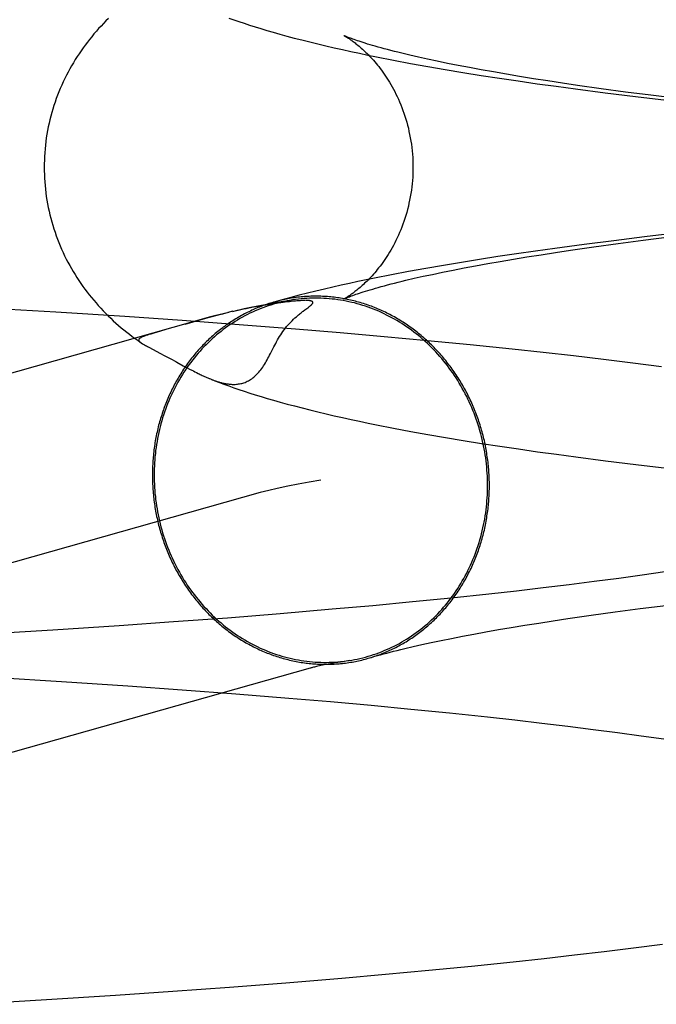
# Model space of a CAD drawing. Header units: inches. Extents: x 0 to 283, y 0 to 183.
# Tile 26 of 79: x 89.6232 to 89.6905, y 100.8762 to 100.9804. Entities that reach past the tile are written whole.
import ezdxf

# ---------------------------------------------------------------- set-up
doc = ezdxf.new("R2010")
doc.units = ezdxf.units.IN
doc.header["$LTSCALE"] = 15.583333
doc.header["$MEASUREMENT"] = 0
doc.linetypes.add('HIDDEN', pattern=[0.2, 0.1, -0.1])
doc.layers.add('DEFAULT_2', color=8, linetype='HIDDEN')

msp = doc.modelspace()

# ---------------------------------------------------------------- linework, layer by layer
at = {"layer": 'DEFAULT_2', "color": 8, "linetype": 'HIDDEN'}
for p, q in [((89.66274, 100.97608), (89.66454, 100.97574)), ((89.66454, 100.97574), (89.66637, 100.97541)), ((89.66635, 100.97618), (89.66538, 100.9764)), ((89.66737, 100.97597), (89.66635, 100.97618)), ((89.66637, 100.97541), (89.66822, 100.97509)), ((89.66845, 100.97574), (89.66737, 100.97597)), ((89.66959, 100.97552), (89.66845, 100.97574)), ((89.67078, 100.97529), (89.66959, 100.97552)), ((89.66822, 100.97509), (89.6701, 100.97478)), ((89.6701, 100.97478), (89.67202, 100.97447)), ((89.67203, 100.97506), (89.67078, 100.97529)), ((89.67202, 100.97447), (89.67396, 100.97417)), ((89.67333, 100.97483), (89.67203, 100.97506)), ((89.67469, 100.97459), (89.67333, 100.97483)), ((89.67609, 100.97436), (89.67469, 100.97459)), ((89.67396, 100.97417), (89.67593, 100.97388)), ((89.67593, 100.97388), (89.67793, 100.97359)), ((89.67755, 100.97412), (89.67609, 100.97436)), ((89.67906, 100.97388), (89.67755, 100.97412)), ((89.67793, 100.97359), (89.67996, 100.97331)), ((89.68061, 100.97365), (89.67906, 100.97388)), ((89.68222, 100.97341), (89.68061, 100.97365)), ((89.68471, 100.97306), (89.68222, 100.97341)), ((89.67996, 100.97331), (89.68201, 100.97303)), ((89.68201, 100.97303), (89.68515, 100.97262)), ((89.6873, 100.97271), (89.68471, 100.97306)), ((89.68515, 100.97262), (89.68835, 100.97223)), ((89.68998, 100.97236), (89.6873, 100.97271)), ((89.69276, 100.97202), (89.68998, 100.97236)), ((89.68835, 100.97223), (89.69162, 100.97184)), ((89.69259, 100.95777), (89.6893, 100.95739)), ((89.68607, 100.95699), (89.68291, 100.95659)), ((89.68394, 100.95633), (89.6865, 100.95668)), ((89.6893, 100.95739), (89.68607, 100.95699)), ((89.6865, 100.95668), (89.68916, 100.95703)), ((89.68916, 100.95703), (89.69191, 100.95738)), ((89.67777, 100.95589), (89.67577, 100.9556)), ((89.6798, 100.95617), (89.67777, 100.95589)), ((89.67836, 100.95551), (89.67989, 100.95574)), ((89.68291, 100.95659), (89.6798, 100.95617)), ((89.67989, 100.95574), (89.68147, 100.95598)), ((89.68147, 100.95598), (89.68394, 100.95633)), ((89.66993, 100.95469), (89.66805, 100.95438)), ((89.67185, 100.955), (89.66993, 100.95469)), ((89.6738, 100.9553), (89.67185, 100.955)), ((89.67272, 100.95457), (89.67405, 100.9548)), ((89.67577, 100.9556), (89.6738, 100.9553)), ((89.67405, 100.9548), (89.67544, 100.95504)), ((89.67544, 100.95504), (89.67687, 100.95527)), ((89.67687, 100.95527), (89.67836, 100.95551)), ((89.66434, 100.95372), (89.66253, 100.95338)), ((89.66618, 100.95405), (89.66434, 100.95372)), ((89.66805, 100.95438), (89.66618, 100.95405)), ((89.66689, 100.95343), (89.66794, 100.95365)), ((89.66794, 100.95365), (89.66905, 100.95388)), ((89.66905, 100.95388), (89.67022, 100.95411)), ((89.67022, 100.95411), (89.67144, 100.95434)), ((89.67144, 100.95434), (89.67272, 100.95457)), ((89.66253, 100.95338), (89.66074, 100.95303)), ((89.66407, 100.9528), (89.66495, 100.95301)), ((89.66495, 100.95301), (89.66589, 100.95322)), ((89.66589, 100.95322), (89.66689, 100.95343)), ((89.65082, 100.95042), (89.65055, 100.95039)), ((89.65108, 100.95046), (89.65082, 100.95042)), ((89.65131, 100.95049), (89.65108, 100.95046)), ((89.65154, 100.95052), (89.65131, 100.95049)), ((89.65174, 100.95054), (89.65154, 100.95052)), ((89.65192, 100.95056), (89.65174, 100.95054)), ((89.6521, 100.95058), (89.65192, 100.95056)), ((89.65225, 100.95059), (89.6521, 100.95058)), ((89.6524, 100.95061), (89.65225, 100.95059)), ((89.65253, 100.95062), (89.6524, 100.95061)), ((89.65265, 100.95063), (89.65253, 100.95062)), ((89.65277, 100.95064), (89.65265, 100.95063)), ((89.65287, 100.95064), (89.65277, 100.95064)), ((89.65297, 100.95065), (89.65287, 100.95064)), ((89.65305, 100.95065), (89.65297, 100.95065)), ((89.65313, 100.95066), (89.65305, 100.95065)), ((89.6532, 100.95066), (89.65313, 100.95066)), ((89.65327, 100.95066), (89.6532, 100.95066)), ((89.6534, 100.95066), (89.65338, 100.95066)), ((89.65345, 100.95066), (89.65343, 100.95066)), ((89.6535, 100.95066), (89.65348, 100.95066)), ((89.65354, 100.95066), (89.65352, 100.95066)), ((89.62704, 100.94943), (89.61973, 100.94986)), ((89.63435, 100.94896), (89.62704, 100.94943)), ((89.64534, 100.94939), (89.64472, 100.94927)), ((89.64576, 100.94952), (89.64522, 100.94939)), ((89.64634, 100.94965), (89.64567, 100.94947)), ((89.6463, 100.94961), (89.64599, 100.94954)), ((89.64796, 100.94995), (89.64744, 100.94985)), ((89.64843, 100.95004), (89.64796, 100.94995)), ((89.64886, 100.95012), (89.64843, 100.95004)), ((89.64925, 100.95018), (89.64886, 100.95012)), ((89.64962, 100.95024), (89.64925, 100.95018)), ((89.64995, 100.9503), (89.64962, 100.95024)), ((89.65026, 100.95034), (89.64995, 100.9503)), ((89.65055, 100.95039), (89.65026, 100.95034)), ((89.65321, 100.94955), (89.65337, 100.94966)), ((89.65337, 100.94966), (89.65357, 100.94981)), ((89.65357, 100.94981), (89.65369, 100.9499)), ((89.64341, 100.94892), (89.51425, 100.91249)), ((89.64041, 100.94855), (89.63435, 100.94896)), ((89.64643, 100.9481), (89.64041, 100.94855)), ((89.64237, 100.94861), (89.64068, 100.94814)), ((89.64327, 100.94886), (89.64237, 100.94861)), ((89.64501, 100.94931), (89.64466, 100.94922)), ((89.63774, 100.94731), (89.63728, 100.94718)), ((89.63856, 100.94755), (89.63774, 100.94731)), ((89.65239, 100.94764), (89.64643, 100.9481)), ((89.6571, 100.94725), (89.65239, 100.94764)), ((89.63573, 100.94642), (89.63608, 100.94617)), ((89.66176, 100.94684), (89.6571, 100.94725)), ((89.66635, 100.94641), (89.66176, 100.94684)), ((89.67086, 100.94597), (89.66635, 100.94641)), ((89.63604, 100.9462), (89.63608, 100.94617)), ((89.63693, 100.94569), (89.63804, 100.94511)), ((89.6753, 100.94552), (89.67086, 100.94597)), ((89.67857, 100.94516), (89.6753, 100.94552)), ((89.63804, 100.94511), (89.63858, 100.94482)), ((89.63858, 100.94482), (89.63919, 100.94449)), ((89.68179, 100.9448), (89.67857, 100.94516)), ((89.68495, 100.94442), (89.68179, 100.9448)), ((89.68806, 100.94404), (89.68495, 100.94442)), ((89.64051, 100.94377), (89.64092, 100.94355)), ((89.64092, 100.94355), (89.64117, 100.94342)), ((89.64117, 100.94342), (89.64141, 100.9433)), ((89.64141, 100.9433), (89.64158, 100.94321)), ((89.64158, 100.94321), (89.64175, 100.94312)), ((89.69111, 100.94364), (89.68806, 100.94404)), ((89.64175, 100.94312), (89.64191, 100.94304)), ((89.64191, 100.94304), (89.64208, 100.94295)), ((89.64208, 100.94295), (89.64219, 100.9429)), ((89.64219, 100.9429), (89.6423, 100.94285)), ((89.6423, 100.94285), (89.64241, 100.94279)), ((89.64241, 100.94279), (89.64252, 100.94274)), ((89.64252, 100.94274), (89.64263, 100.94269)), ((89.64263, 100.94269), (89.64275, 100.94263)), ((89.64275, 100.94263), (89.64287, 100.94258)), ((89.64287, 100.94258), (89.64299, 100.94253)), ((89.64299, 100.94253), (89.64311, 100.94248)), ((89.66276, 100.93717), (89.66457, 100.93683)), ((89.66457, 100.93683), (89.66639, 100.9365)), ((89.66639, 100.9365), (89.66825, 100.93618)), ((89.66825, 100.93618), (89.67013, 100.93587)), ((89.67013, 100.93587), (89.67205, 100.93556)), ((89.67205, 100.93556), (89.674, 100.93526)), ((89.674, 100.93526), (89.67597, 100.93497)), ((89.67597, 100.93497), (89.67797, 100.93468)), ((89.67797, 100.93468), (89.68, 100.9344)), ((89.68, 100.9344), (89.68205, 100.93412)), ((89.68205, 100.93412), (89.68519, 100.93371)), ((89.68519, 100.93371), (89.6884, 100.93332)), ((89.6884, 100.93332), (89.69166, 100.93293)), ((89.64865, 100.93035), (89.51956, 100.89394)), ((89.68657, 100.92127), (89.68399, 100.92094)), ((89.68906, 100.92162), (89.68657, 100.92127)), ((89.69146, 100.92196), (89.68906, 100.92162)), ((89.67858, 100.92027), (89.67575, 100.91994)), ((89.68133, 100.9206), (89.67858, 100.92027)), ((89.68399, 100.92094), (89.68133, 100.9206)), ((89.66886, 100.9192), (89.66477, 100.91879)), ((89.67284, 100.91962), (89.66886, 100.9192)), ((89.67575, 100.91994), (89.67284, 100.91962)), ((89.66057, 100.91839), (89.65627, 100.91801)), ((89.66477, 100.91879), (89.66057, 100.91839)), ((89.68883, 100.91809), (89.69157, 100.91843)), ((89.65078, 100.91754), (89.64518, 100.91709)), ((89.65627, 100.91801), (89.65078, 100.91754)), ((89.6812, 100.91704), (89.68365, 100.91739)), ((89.68365, 100.91739), (89.68619, 100.91774)), ((89.68619, 100.91774), (89.68883, 100.91809)), ((89.63372, 100.91626), (89.62673, 100.9158)), ((89.63949, 100.91667), (89.63372, 100.91626)), ((89.64518, 100.91709), (89.63949, 100.91667)), ((89.67384, 100.91586), (89.67521, 100.91609)), ((89.67521, 100.91609), (89.67664, 100.91633)), ((89.67664, 100.91633), (89.67811, 100.91656)), ((89.67811, 100.91656), (89.67963, 100.9168)), ((89.67963, 100.9168), (89.6812, 100.91704)), ((89.62673, 100.9158), (89.6197, 100.91538)), ((89.66889, 100.91494), (89.67004, 100.91517)), ((89.67004, 100.91517), (89.67126, 100.9154)), ((89.67126, 100.9154), (89.67252, 100.91563)), ((89.67252, 100.91563), (89.67384, 100.91586)), ((89.66396, 100.91387), (89.66483, 100.91407)), ((89.66483, 100.91407), (89.66576, 100.91428)), ((89.66576, 100.91428), (89.66674, 100.9145)), ((89.66674, 100.9145), (89.66779, 100.91472)), ((89.66779, 100.91472), (89.66889, 100.91494)), ((89.65658, 100.91235), (89.65608, 100.91226)), ((89.65713, 100.91244), (89.65658, 100.91235)), ((89.62062, 100.91081), (89.62765, 100.91038)), ((89.62765, 100.91038), (89.63464, 100.90992)), ((89.63464, 100.90992), (89.6404, 100.90951)), ((89.6404, 100.90951), (89.64609, 100.90908)), ((89.64609, 100.90908), (89.65168, 100.90863)), ((89.65168, 100.90863), (89.65607, 100.90826)), ((89.65607, 100.90826), (89.66038, 100.90787)), ((89.66038, 100.90787), (89.66459, 100.90747)), ((89.66459, 100.90747), (89.66869, 100.90706)), ((89.66869, 100.90706), (89.67268, 100.90664)), ((89.67268, 100.90664), (89.67559, 100.90632)), ((89.67559, 100.90632), (89.67843, 100.90599)), ((89.67843, 100.90599), (89.68119, 100.90566)), ((89.68119, 100.90566), (89.68386, 100.90532)), ((89.68386, 100.90532), (89.68645, 100.90499)), ((89.68645, 100.90499), (89.68894, 100.90465)), ((89.68894, 100.90465), (89.69135, 100.9043)), ((89.68189, 100.88146), (89.68505, 100.88183)), ((89.68505, 100.88183), (89.68815, 100.88222)), ((89.68815, 100.88222), (89.69119, 100.88261)), ((89.67099, 100.88028), (89.67542, 100.88074)), ((89.67542, 100.88074), (89.67868, 100.8811)), ((89.67868, 100.8811), (89.68189, 100.88146)), ((89.66191, 100.87942), (89.66649, 100.87984)), ((89.66649, 100.87984), (89.67099, 100.88028)), ((89.65138, 100.87853), (89.65727, 100.87901)), ((89.65727, 100.87901), (89.66191, 100.87942)), ((89.63335, 100.87722), (89.63941, 100.87763)), ((89.63941, 100.87763), (89.64542, 100.87806)), ((89.64542, 100.87806), (89.65138, 100.87853)), ((89.61877, 100.87633), (89.62606, 100.87676)), ((89.62606, 100.87676), (89.63335, 100.87722))]:
    msp.add_line(p, q, dxfattribs=at)
for points in [[(89.63261, 100.98049), (89.63234, 100.98022), (89.63208, 100.97995), (89.63182, 100.97968), (89.63156, 100.97941), (89.63132, 100.97913), (89.63107, 100.97885), (89.63083, 100.97856), (89.6306, 100.97827), (89.63037, 100.97798), (89.63014, 100.97768), (89.62992, 100.97738), (89.62971, 100.97707), (89.6295, 100.97676), (89.62929, 100.97645), (89.62909, 100.97613), (89.62889, 100.97581), (89.6287, 100.97548), (89.62851, 100.97515), (89.62833, 100.97482), (89.62815, 100.97448), (89.62798, 100.97414), (89.62782, 100.97379), (89.62766, 100.97344), (89.62751, 100.97309), (89.62736, 100.97273), (89.62722, 100.97237), (89.62708, 100.97201), (89.62695, 100.97164), (89.62683, 100.97128), (89.62672, 100.9709), (89.62661, 100.97053), (89.6265, 100.97015), (89.62641, 100.96978), (89.62632, 100.9694), (89.62624, 100.96901), (89.62616, 100.96863), (89.6261, 100.96824), (89.62603, 100.96786), (89.62598, 100.96747), (89.62593, 100.96708), (89.62589, 100.96669), (89.62586, 100.96629), (89.62584, 100.9659), (89.62582, 100.96551), (89.62581, 100.96512), (89.62581, 100.96475)], [(89.64532, 100.98053), (89.64585, 100.98035), (89.64639, 100.98016), (89.64694, 100.97998), (89.64752, 100.97979), (89.64811, 100.9796), (89.64873, 100.97941), (89.64937, 100.97922), (89.65004, 100.97903), (89.65074, 100.97883), (89.65148, 100.97862), (89.65226, 100.97842), (89.65306, 100.97821), (89.65389, 100.978), (89.65473, 100.9778), (89.65559, 100.97759), (89.65646, 100.97739), (89.65735, 100.97719), (89.65824, 100.977), (89.65914, 100.9768), (89.66004, 100.97662), (89.66094, 100.97643), (89.66274, 100.97608)], [(89.6575, 100.97868), (89.65749, 100.97868), (89.65749, 100.97868), (89.65751, 100.97867), (89.65753, 100.97866), (89.65756, 100.97865), (89.65759, 100.97863), (89.65763, 100.97861), (89.65767, 100.97858), (89.65772, 100.97855), (89.65778, 100.97852), (89.65784, 100.97848), (89.6579, 100.97844), (89.65797, 100.9784), (89.65805, 100.97835), (89.65813, 100.9783), (89.65821, 100.97824), (89.6583, 100.97818), (89.65839, 100.97812), (89.65848, 100.97805), (89.65858, 100.97798), (89.65868, 100.9779), (89.65878, 100.97782), (89.65889, 100.97774), (89.65899, 100.97765), (89.65911, 100.97755), (89.65922, 100.97746), (89.65934, 100.97735), (89.65946, 100.97725), (89.65958, 100.97714), (89.6597, 100.97702), (89.65983, 100.9769), (89.65996, 100.97677), (89.66009, 100.97664), (89.66022, 100.9765), (89.66036, 100.97636), (89.66049, 100.97621), (89.66063, 100.97606), (89.66077, 100.9759), (89.66091, 100.97574), (89.66105, 100.97556), (89.66119, 100.97539), (89.66133, 100.9752), (89.66147, 100.97501), (89.66162, 100.97482), (89.66176, 100.97461), (89.6619, 100.9744), (89.66205, 100.97419), (89.66219, 100.97396), (89.66233, 100.97374), (89.66247, 100.9735), (89.66261, 100.97326), (89.66274, 100.97301), (89.66288, 100.97275), (89.66301, 100.97249), (89.66314, 100.97222), (89.66327, 100.97194), (89.66339, 100.97166), (89.66351, 100.97137), (89.66363, 100.97107), (89.66374, 100.97077), (89.66385, 100.97047), (89.66396, 100.97016), (89.66405, 100.96984), (89.66415, 100.96952), (89.66424, 100.9692), (89.66432, 100.96887), (89.66439, 100.96854), (89.66446, 100.9682), (89.66453, 100.96786), (89.66459, 100.96752), (89.66464, 100.96718), (89.66468, 100.96683), (89.66472, 100.96648), (89.66475, 100.96613), (89.66478, 100.96578), (89.66479, 100.96543), (89.6648, 100.96508), (89.66481, 100.96475)], [(89.66538, 100.9764), (89.66447, 100.97661), (89.66404, 100.97671), (89.66363, 100.97681), (89.66322, 100.97691), (89.66284, 100.977), (89.66247, 100.9771), (89.66211, 100.97719), (89.66177, 100.97728), (89.66144, 100.97737), (89.66112, 100.97746), (89.66082, 100.97755), (89.66054, 100.97763), (89.66027, 100.97771), (89.66001, 100.97778), (89.65977, 100.97786), (89.65954, 100.97793), (89.65933, 100.978), (89.65913, 100.97807), (89.65894, 100.97813), (89.65876, 100.97819), (89.6586, 100.97825), (89.65845, 100.9783), (89.65831, 100.97835), (89.65819, 100.9784), (89.65807, 100.97844), (89.65797, 100.97848), (89.65788, 100.97852), (89.6578, 100.97855), (89.65773, 100.97858), (89.65766, 100.9786), (89.65761, 100.97863), (89.65757, 100.97865), (89.65754, 100.97866), (89.65751, 100.97867), (89.65751, 100.97867)], [(89.62581, 100.96475), (89.62581, 100.96439), (89.62582, 100.964), (89.62584, 100.96361), (89.62586, 100.96321), (89.62589, 100.96282), (89.62593, 100.96243), (89.62598, 100.96204), (89.62603, 100.96166), (89.62609, 100.96127), (89.62616, 100.96089), (89.62624, 100.9605), (89.62632, 100.96012), (89.6264, 100.95974), (89.6265, 100.95936), (89.6266, 100.95899), (89.62671, 100.95862), (89.62683, 100.95825), (89.62695, 100.95788), (89.62708, 100.95751), (89.62721, 100.95715), (89.62735, 100.95679), (89.6275, 100.95644), (89.62765, 100.95608), (89.62781, 100.95574), (89.62797, 100.95539), (89.62814, 100.95505), (89.62832, 100.95471), (89.6285, 100.95438), (89.62868, 100.95405), (89.62887, 100.95372), (89.62907, 100.9534), (89.62927, 100.95308), (89.62947, 100.95277), (89.62968, 100.95246), (89.6299, 100.95216), (89.63012, 100.95186), (89.63034, 100.95156), (89.63057, 100.95126), (89.63081, 100.95098), (89.63104, 100.95069), (89.63129, 100.95041), (89.63153, 100.95013), (89.63178, 100.94986), (89.63204, 100.94958), (89.6323, 100.94932), (89.63257, 100.94905), (89.63284, 100.94879), (89.63311, 100.94853), (89.63339, 100.94828), (89.63367, 100.94803), (89.63396, 100.94779), (89.63424, 100.94755), (89.63453, 100.94732), (89.63482, 100.94709), (89.63512, 100.94687), (89.63542, 100.94664), (89.63573, 100.94642)], [(89.66481, 100.96475), (89.6648, 100.96442), (89.66479, 100.96407), (89.66478, 100.96372), (89.66475, 100.96336), (89.66472, 100.96301), (89.66468, 100.96267), (89.66464, 100.96232), (89.66459, 100.96197), (89.66453, 100.96163), (89.66446, 100.96129), (89.66439, 100.96096), (89.66432, 100.96063), (89.66423, 100.9603), (89.66415, 100.95997), (89.66405, 100.95965), (89.66395, 100.95934), (89.66385, 100.95903), (89.66374, 100.95872), (89.66363, 100.95842), (89.66351, 100.95813), (89.66339, 100.95784), (89.66327, 100.95756), (89.66314, 100.95728), (89.66301, 100.95701), (89.66288, 100.95675), (89.66274, 100.95649), (89.6626, 100.95624), (89.66247, 100.956), (89.66233, 100.95576), (89.66218, 100.95553), (89.66204, 100.95531), (89.6619, 100.95509), (89.66176, 100.95488), (89.66161, 100.95468), (89.66147, 100.95448), (89.66133, 100.95429), (89.66118, 100.95411), (89.66104, 100.95393), (89.6609, 100.95376), (89.66076, 100.9536), (89.66062, 100.95344), (89.66049, 100.95328), (89.66035, 100.95314), (89.66022, 100.95299), (89.66009, 100.95286), (89.65996, 100.95272), (89.65983, 100.9526), (89.6597, 100.95248), (89.65958, 100.95236), (89.65945, 100.95225), (89.65933, 100.95214), (89.65922, 100.95204), (89.6591, 100.95194), (89.65899, 100.95185), (89.65888, 100.95176), (89.65878, 100.95168), (89.65867, 100.9516), (89.65857, 100.95152), (89.65848, 100.95145), (89.65838, 100.95138), (89.65829, 100.95132), (89.65821, 100.95126), (89.65812, 100.9512), (89.65805, 100.95115), (89.65797, 100.9511), (89.6579, 100.95106), (89.65784, 100.95102), (89.65778, 100.95098), (89.65772, 100.95095), (89.65767, 100.95092), (89.65763, 100.95089), (89.65759, 100.95087), (89.65755, 100.95085), (89.65753, 100.95084), (89.65751, 100.95083), (89.65749, 100.95082), (89.65749, 100.95082)], [(89.66074, 100.95303), (89.65985, 100.95285), (89.65897, 100.95266), (89.65809, 100.95247), (89.6572, 100.95228), (89.65632, 100.95208), (89.65544, 100.95187), (89.65455, 100.95166), (89.65367, 100.95144), (89.65278, 100.95122), (89.65188, 100.95098), (89.65098, 100.95074), (89.6501, 100.95049)], [(89.65749, 100.95082), (89.6575, 100.95082), (89.65751, 100.95083), (89.65754, 100.95084), (89.65757, 100.95086), (89.65761, 100.95087), (89.65767, 100.9509), (89.65773, 100.95092), (89.6578, 100.95095), (89.65788, 100.95099), (89.65797, 100.95102), (89.65808, 100.95106), (89.65819, 100.95111), (89.65832, 100.95115), (89.65846, 100.9512), (89.65861, 100.95126), (89.65877, 100.95132), (89.65895, 100.95138), (89.65914, 100.95144), (89.65934, 100.9515), (89.65956, 100.95157), (89.65979, 100.95165), (89.66003, 100.95172), (89.66029, 100.9518), (89.66056, 100.95188), (89.66084, 100.95196), (89.66114, 100.95205), (89.66146, 100.95213), (89.66179, 100.95222), (89.66213, 100.95231), (89.66249, 100.95241), (89.66286, 100.9525), (89.66325, 100.9526), (89.66365, 100.9527), (89.66407, 100.9528)], [(89.6501, 100.95049), (89.65006, 100.95048), (89.64989, 100.95043), (89.64973, 100.95038), (89.64956, 100.95033), (89.64939, 100.95027), (89.64923, 100.95022), (89.64906, 100.95016), (89.6489, 100.9501), (89.64874, 100.95004), (89.64857, 100.94997), (89.64841, 100.94991), (89.64825, 100.94984), (89.64809, 100.94977), (89.64793, 100.9497), (89.64777, 100.94963), (89.64761, 100.94955), (89.64745, 100.94948), (89.64729, 100.9494), (89.64713, 100.94932), (89.64698, 100.94924), (89.64682, 100.94916), (89.64667, 100.94907), (89.64651, 100.94899), (89.64636, 100.9489), (89.64621, 100.94881), (89.64606, 100.94872), (89.64591, 100.94863), (89.64576, 100.94853), (89.64561, 100.94844), (89.64546, 100.94834), (89.64531, 100.94824), (89.64517, 100.94814), (89.64502, 100.94804), (89.64488, 100.94793), (89.64473, 100.94783), (89.64459, 100.94772), (89.64445, 100.94761), (89.64431, 100.9475), (89.64417, 100.94739), (89.64403, 100.94727), (89.6439, 100.94716), (89.64376, 100.94704), (89.64363, 100.94693), (89.64349, 100.94681), (89.64336, 100.94669), (89.64323, 100.94656), (89.6431, 100.94644), (89.64297, 100.94632), (89.64284, 100.94619), (89.64272, 100.94606), (89.64259, 100.94593), (89.64247, 100.9458), (89.64234, 100.94567), (89.64222, 100.94554), (89.6421, 100.9454), (89.64198, 100.94527), (89.64186, 100.94513), (89.64175, 100.94499), (89.64163, 100.94485), (89.64152, 100.94471), (89.6414, 100.94457), (89.64129, 100.94442), (89.64118, 100.94428), (89.64107, 100.94413), (89.64096, 100.94399), (89.64086, 100.94384), (89.64075, 100.94369), (89.64065, 100.94354), (89.64055, 100.94339), (89.64045, 100.94323), (89.64035, 100.94308), (89.64025, 100.94292), (89.64015, 100.94277), (89.64006, 100.94261), (89.63996, 100.94245), (89.63987, 100.94229), (89.63978, 100.94213), (89.63969, 100.94197), (89.6396, 100.94181), (89.63952, 100.94164), (89.63943, 100.94148), (89.63935, 100.94131), (89.63927, 100.94115), (89.63919, 100.94098), (89.63911, 100.94081), (89.63903, 100.94064), (89.63896, 100.94047), (89.63888, 100.9403), (89.63881, 100.94013), (89.63874, 100.93996), (89.63867, 100.93979), (89.6386, 100.93961), (89.63854, 100.93944), (89.63847, 100.93926), (89.63841, 100.93909), (89.63835, 100.93891), (89.63829, 100.93873), (89.63823, 100.93855), (89.63817, 100.93837), (89.63812, 100.93819), (89.63806, 100.93801), (89.63801, 100.93783), (89.63796, 100.93765), (89.63791, 100.93747), (89.63787, 100.93729), (89.63782, 100.9371), (89.63778, 100.93692), (89.63774, 100.93674), (89.6377, 100.93655), (89.63766, 100.93637), (89.63762, 100.93618), (89.63759, 100.93599), (89.63755, 100.93581), (89.63752, 100.93562), (89.63749, 100.93543), (89.63747, 100.93525), (89.63744, 100.93506), (89.63741, 100.93487), (89.63739, 100.93468), (89.63737, 100.93449), (89.63735, 100.9343), (89.63733, 100.93411), (89.63732, 100.93392), (89.6373, 100.93373), (89.63729, 100.93354), (89.63728, 100.93335), (89.63727, 100.93316), (89.63726, 100.93297), (89.63725, 100.93278), (89.63725, 100.93259), (89.63725, 100.9324), (89.63725, 100.93221)], [(89.65206, 100.95072), (89.65181, 100.95067), (89.65152, 100.95062), (89.65123, 100.95056), (89.65094, 100.9505), (89.65065, 100.95043), (89.65036, 100.95035), (89.65007, 100.95027), (89.64979, 100.95018), (89.64951, 100.95009), (89.64922, 100.95), (89.64894, 100.9499), (89.64866, 100.94979), (89.64839, 100.94968), (89.64811, 100.94956), (89.64784, 100.94944), (89.64757, 100.94931), (89.6473, 100.94918), (89.64704, 100.94904), (89.64677, 100.9489), (89.64651, 100.94875), (89.64625, 100.9486), (89.64599, 100.94844), (89.64574, 100.94828), (89.64549, 100.94811), (89.64524, 100.94794), (89.64499, 100.94777), (89.64475, 100.94759), (89.64451, 100.9474), (89.64427, 100.94721), (89.64404, 100.94702), (89.64381, 100.94682), (89.64358, 100.94662), (89.64336, 100.94641), (89.64314, 100.9462), (89.64292, 100.94598), (89.6427, 100.94576), (89.64249, 100.94554), (89.64229, 100.94531), (89.64208, 100.94508), (89.64188, 100.94485), (89.64169, 100.94461), (89.6415, 100.94437), (89.64131, 100.94412), (89.64112, 100.94387), (89.64094, 100.94362), (89.64077, 100.94336), (89.64059, 100.9431), (89.64043, 100.94284), (89.64026, 100.94257), (89.6401, 100.9423), (89.63995, 100.94203), (89.6398, 100.94175), (89.63965, 100.94148), (89.63951, 100.94119), (89.63937, 100.94091), (89.63924, 100.94062), (89.63911, 100.94034), (89.63898, 100.94004), (89.63886, 100.93975), (89.63875, 100.93945), (89.63864, 100.93915), (89.63853, 100.93885), (89.63843, 100.93855), (89.63833, 100.93825), (89.63824, 100.93794), (89.63815, 100.93763), (89.63807, 100.93732), (89.638, 100.93701), (89.63792, 100.9367), (89.63786, 100.93638), (89.63779, 100.93607), (89.63774, 100.93575), (89.63768, 100.93543), (89.63764, 100.93511), (89.63759, 100.93479), (89.63756, 100.93447), (89.63752, 100.93415), (89.6375, 100.93383), (89.63747, 100.9335), (89.63746, 100.93318), (89.63744, 100.93285), (89.63744, 100.93253), (89.63743, 100.9322)], [(89.65136, 100.9506), (89.65064, 100.95048), (89.6499, 100.95035), (89.64916, 100.95022), (89.64839, 100.95007), (89.64765, 100.94993), (89.64697, 100.94979), (89.6463, 100.94961)], [(89.67289, 100.9311), (89.67289, 100.93129), (89.67289, 100.93148), (89.67288, 100.93168), (89.67288, 100.93187), (89.67287, 100.93206), (89.67286, 100.93225), (89.67285, 100.93244), (89.67284, 100.93263), (89.67282, 100.93282), (89.67281, 100.93301), (89.67279, 100.9332), (89.67277, 100.93339), (89.67275, 100.93358), (89.67272, 100.93377), (89.6727, 100.93396), (89.67267, 100.93415), (89.67264, 100.93434), (89.67261, 100.93453), (89.67258, 100.93472), (89.67255, 100.93491), (89.67251, 100.9351), (89.67248, 100.93528), (89.67244, 100.93547), (89.6724, 100.93566), (89.67236, 100.93585), (89.67231, 100.93603), (89.67227, 100.93622), (89.67222, 100.9364), (89.67217, 100.93659), (89.67212, 100.93677), (89.67207, 100.93696), (89.67202, 100.93714), (89.67196, 100.93732), (89.67191, 100.93751), (89.67185, 100.93769), (89.67179, 100.93787), (89.67173, 100.93805), (89.67167, 100.93823), (89.6716, 100.93841), (89.67153, 100.93859), (89.67147, 100.93877), (89.6714, 100.93894), (89.67133, 100.93912), (89.67125, 100.9393), (89.67118, 100.93947), (89.6711, 100.93965), (89.67103, 100.93982), (89.67095, 100.93999), (89.67087, 100.94017), (89.67079, 100.94034), (89.6707, 100.94051), (89.67062, 100.94068), (89.67053, 100.94085), (89.67044, 100.94101), (89.67036, 100.94118), (89.67026, 100.94135), (89.67017, 100.94151), (89.67008, 100.94168), (89.66998, 100.94184), (89.66989, 100.942), (89.66979, 100.94216), (89.66969, 100.94232), (89.66959, 100.94248), (89.66949, 100.94264), (89.66938, 100.9428), (89.66928, 100.94295), (89.66917, 100.94311), (89.66906, 100.94326), (89.66896, 100.94342), (89.66885, 100.94357), (89.66873, 100.94372), (89.66862, 100.94387), (89.66851, 100.94402), (89.66839, 100.94416), (89.66827, 100.94431), (89.66816, 100.94445), (89.66804, 100.9446), (89.66792, 100.94474), (89.66779, 100.94488), (89.66767, 100.94502), (89.66755, 100.94516), (89.66742, 100.94529), (89.66729, 100.94543), (89.66717, 100.94556), (89.66704, 100.9457), (89.66691, 100.94583), (89.66678, 100.94596), (89.66664, 100.94609), (89.66651, 100.94622), (89.66637, 100.94634), (89.66624, 100.94647), (89.6661, 100.94659), (89.66596, 100.94671), (89.66583, 100.94683), (89.66569, 100.94695), (89.66554, 100.94707), (89.6654, 100.94718), (89.66526, 100.9473), (89.66512, 100.94741), (89.66497, 100.94752), (89.66482, 100.94763), (89.66468, 100.94774), (89.66453, 100.94785), (89.66438, 100.94795), (89.66423, 100.94806), (89.66408, 100.94816), (89.66393, 100.94826), (89.66378, 100.94836), (89.66362, 100.94845), (89.66347, 100.94855), (89.66332, 100.94864), (89.66316, 100.94874), (89.663, 100.94883), (89.66285, 100.94892), (89.66269, 100.949), (89.66253, 100.94909), (89.66237, 100.94917), (89.66221, 100.94926), (89.66205, 100.94934), (89.66189, 100.94942), (89.66173, 100.94949), (89.66156, 100.94957), (89.6614, 100.94964), (89.66124, 100.94971), (89.66107, 100.94978), (89.66091, 100.94985), (89.66074, 100.94992), (89.66058, 100.94998), (89.66041, 100.95005), (89.66024, 100.95011), (89.66007, 100.95017), (89.65991, 100.95023), (89.65974, 100.95028), (89.65957, 100.95034), (89.6594, 100.95039), (89.65923, 100.95044), (89.65906, 100.95049), (89.65889, 100.95054), (89.65872, 100.95058), (89.65855, 100.95063), (89.65837, 100.95067), (89.6582, 100.95071), (89.65803, 100.95075), (89.65786, 100.95078), (89.65768, 100.95082), (89.65751, 100.95085), (89.65734, 100.95088), (89.65716, 100.95091), (89.65699, 100.95094), (89.65682, 100.95096), (89.65664, 100.95098), (89.65647, 100.951), (89.65629, 100.95102), (89.65612, 100.95104), (89.65594, 100.95106), (89.65577, 100.95107), (89.65559, 100.95108), (89.65542, 100.95109), (89.65524, 100.9511), (89.65507, 100.95111), (89.65489, 100.95111), (89.65472, 100.95112), (89.65454, 100.95112), (89.65437, 100.95111), (89.65419, 100.95111), (89.65402, 100.95111), (89.65384, 100.9511), (89.65367, 100.95109), (89.6535, 100.95108), (89.65332, 100.95107), (89.65315, 100.95105), (89.65297, 100.95104), (89.6528, 100.95102), (89.65263, 100.951), (89.65245, 100.95098), (89.65228, 100.95096), (89.65211, 100.95093), (89.65194, 100.9509), (89.65176, 100.95087), (89.65159, 100.95084), (89.65142, 100.95081), (89.65125, 100.95077), (89.65108, 100.95074), (89.65091, 100.9507), (89.65074, 100.95066), (89.65057, 100.95062), (89.6504, 100.95057), (89.65023, 100.95053)], [(89.6727, 100.93111), (89.6727, 100.93143), (89.67269, 100.93176), (89.67268, 100.93208), (89.67266, 100.93241), (89.67264, 100.93273), (89.67261, 100.93306), (89.67258, 100.93338), (89.67254, 100.93371), (89.6725, 100.93403), (89.67245, 100.93435), (89.6724, 100.93467), (89.67234, 100.93499), (89.67228, 100.93531), (89.67221, 100.93563), (89.67214, 100.93595), (89.67206, 100.93627), (89.67198, 100.93658), (89.6719, 100.93689), (89.6718, 100.93721), (89.67171, 100.93752), (89.67161, 100.93783), (89.6715, 100.93813), (89.67139, 100.93844), (89.67127, 100.93874), (89.67115, 100.93904), (89.67103, 100.93934), (89.6709, 100.93964), (89.67077, 100.93994), (89.67063, 100.94023), (89.67049, 100.94052), (89.67034, 100.94081), (89.67019, 100.94109), (89.67003, 100.94137), (89.66987, 100.94165), (89.66971, 100.94193), (89.66954, 100.9422), (89.66937, 100.94247), (89.66919, 100.94274), (89.66901, 100.943), (89.66883, 100.94327), (89.66864, 100.94352), (89.66845, 100.94378), (89.66825, 100.94403), (89.66805, 100.94428), (89.66785, 100.94452), (89.66764, 100.94476), (89.66743, 100.945), (89.66722, 100.94523), (89.667, 100.94546), (89.66678, 100.94568), (89.66656, 100.9459), (89.66633, 100.94612), (89.6661, 100.94633), (89.66586, 100.94654), (89.66563, 100.94675), (89.66539, 100.94695), (89.66514, 100.94714), (89.6649, 100.94733), (89.66465, 100.94752), (89.6644, 100.9477), (89.66414, 100.94788), (89.66389, 100.94805), (89.66363, 100.94822), (89.66337, 100.94838), (89.6631, 100.94854), (89.66284, 100.9487), (89.66257, 100.94884), (89.6623, 100.94899), (89.66202, 100.94913), (89.66175, 100.94926), (89.66147, 100.94939), (89.66119, 100.94952), (89.66091, 100.94963), (89.66063, 100.94975), (89.66035, 100.94986), (89.66006, 100.94996), (89.65978, 100.95006), (89.65949, 100.95015), (89.6592, 100.95024), (89.65891, 100.95032), (89.65862, 100.9504), (89.65833, 100.95047), (89.65803, 100.95054), (89.65774, 100.9506), (89.65744, 100.95065), (89.65715, 100.9507), (89.65685, 100.95075), (89.65656, 100.95079), (89.65626, 100.95082), (89.65596, 100.95085), (89.65566, 100.95087), (89.65537, 100.95089), (89.65507, 100.9509), (89.65477, 100.95091), (89.65447, 100.95091), (89.65418, 100.95091), (89.65388, 100.9509), (89.65358, 100.95088), (89.65328, 100.95086), (89.65299, 100.95083), (89.65269, 100.9508), (89.6524, 100.95076), (89.6521, 100.95072), (89.65136, 100.9506)], [(89.65335, 100.95066), (89.65332, 100.95066), (89.65327, 100.95066)], [(89.65369, 100.9499), (89.65375, 100.94994), (89.6538, 100.94998), (89.65385, 100.95002), (89.65389, 100.95005), (89.65393, 100.95009), (89.65397, 100.95012), (89.654, 100.95015), (89.65404, 100.95018), (89.65407, 100.95021), (89.65409, 100.95023), (89.65412, 100.95026), (89.65414, 100.95028), (89.65416, 100.9503), (89.65417, 100.95033), (89.65419, 100.95035), (89.6542, 100.95036), (89.65421, 100.95038), (89.65422, 100.9504), (89.65422, 100.95042), (89.65423, 100.95043), (89.65423, 100.95045), (89.65423, 100.95046), (89.65423, 100.95047), (89.65423, 100.95049), (89.65422, 100.9505), (89.65422, 100.95051), (89.65421, 100.95052), (89.6542, 100.95053), (89.65419, 100.95054), (89.65418, 100.95055), (89.65417, 100.95056), (89.65416, 100.95057), (89.65415, 100.95057), (89.65413, 100.95058), (89.65412, 100.95059), (89.6541, 100.95059), (89.65409, 100.9506), (89.65407, 100.9506), (89.65406, 100.95061), (89.65404, 100.95061), (89.65402, 100.95062), (89.654, 100.95062), (89.65399, 100.95063), (89.65397, 100.95063), (89.65395, 100.95063), (89.65393, 100.95064), (89.65391, 100.95064), (89.65389, 100.95064), (89.65388, 100.95064), (89.65386, 100.95065), (89.65384, 100.95065), (89.65382, 100.95065), (89.6538, 100.95065), (89.65378, 100.95065), (89.65376, 100.95065), (89.65374, 100.95066), (89.65373, 100.95066), (89.65371, 100.95066), (89.65369, 100.95066), (89.65367, 100.95066), (89.65365, 100.95066), (89.65363, 100.95066), (89.65361, 100.95066), (89.65359, 100.95066), (89.65357, 100.95066)], [(89.64744, 100.94985), (89.64717, 100.9498), (89.64689, 100.94974), (89.6466, 100.94968)], [(89.65263, 100.94908), (89.65271, 100.94916), (89.6528, 100.94923), (89.65288, 100.94929), (89.65297, 100.94936), (89.65305, 100.94942), (89.65313, 100.94949), (89.65321, 100.94955)], [(89.64466, 100.94922), (89.64419, 100.9491), (89.64327, 100.94886)], [(89.64472, 100.94927), (89.64426, 100.94915), (89.64382, 100.94903), (89.64341, 100.94892)], [(89.64974, 100.94506), (89.6501, 100.94577), (89.6502, 100.94595), (89.65029, 100.94613), (89.65039, 100.94631), (89.65049, 100.94649), (89.6506, 100.94667), (89.6507, 100.94685), (89.65082, 100.94703), (89.65093, 100.94721), (89.65106, 100.94739), (89.65118, 100.94756), (89.65132, 100.94774), (89.65145, 100.94791), (89.65159, 100.94807), (89.65174, 100.94823), (89.65188, 100.94838), (89.65203, 100.94853), (89.65218, 100.94868), (89.65233, 100.94882), (89.65248, 100.94895), (89.65263, 100.94908)], [(89.63728, 100.94718), (89.63708, 100.94712), (89.63689, 100.94706), (89.63672, 100.947), (89.63657, 100.94695), (89.63643, 100.9469), (89.6363, 100.94685), (89.6362, 100.94681), (89.6361, 100.94677), (89.63602, 100.94673), (89.63596, 100.94668), (89.6359, 100.94664), (89.63586, 100.94661), (89.63583, 100.94657), (89.63582, 100.94653), (89.63581, 100.94649), (89.63582, 100.94645), (89.63583, 100.94641), (89.63586, 100.94637), (89.63589, 100.94633), (89.63593, 100.94629), (89.63598, 100.94625), (89.63604, 100.9462)], [(89.63608, 100.94617), (89.63611, 100.94616), (89.63618, 100.94611), (89.63626, 100.94606), (89.63634, 100.94601), (89.63643, 100.94596), (89.63652, 100.94591), (89.63662, 100.94586), (89.63672, 100.9458), (89.63693, 100.94569)], [(89.63919, 100.94449), (89.63973, 100.9442), (89.63982, 100.94415), (89.64051, 100.94377)], [(89.64351, 100.94232), (89.64357, 100.94229), (89.64365, 100.94226), (89.64372, 100.94224), (89.64379, 100.94221), (89.64386, 100.94218), (89.64394, 100.94216), (89.64402, 100.94213), (89.6441, 100.94211), (89.64418, 100.94208), (89.64426, 100.94206), (89.64434, 100.94203), (89.64443, 100.94201), (89.64452, 100.94198), (89.64461, 100.94196), (89.6447, 100.94194), (89.64479, 100.94192), (89.64488, 100.9419), (89.64497, 100.94188), (89.64507, 100.94187), (89.64517, 100.94185), (89.64527, 100.94184), (89.64537, 100.94182), (89.64547, 100.94181), (89.64558, 100.94181), (89.64568, 100.9418), (89.64579, 100.9418), (89.6459, 100.9418), (89.64602, 100.9418), (89.64613, 100.94181), (89.64624, 100.94182), (89.64636, 100.94184), (89.64647, 100.94185), (89.64659, 100.94188), (89.6467, 100.9419), (89.64682, 100.94194), (89.64693, 100.94197), (89.64705, 100.94201), (89.64717, 100.94206), (89.64728, 100.94212), (89.6474, 100.94217), (89.64752, 100.94224), (89.64763, 100.94231), (89.64775, 100.94239), (89.64786, 100.94247), (89.64797, 100.94256), (89.64809, 100.94266), (89.6482, 100.94276), (89.6483, 100.94286), (89.64841, 100.94298), (89.64851, 100.94309), (89.64862, 100.94322), (89.64872, 100.94335), (89.64882, 100.94348), (89.64892, 100.94362), (89.64901, 100.94377), (89.64911, 100.94391), (89.6492, 100.94407), (89.64929, 100.94422), (89.64938, 100.94438), (89.64947, 100.94455), (89.64956, 100.94472), (89.64965, 100.94489), (89.64974, 100.94506)], [(89.64311, 100.94248), (89.64317, 100.94245), (89.64324, 100.94242), (89.6433, 100.9424), (89.64338, 100.94237)], [(89.64338, 100.94237), (89.64385, 100.94218), (89.64433, 100.942), (89.64482, 100.94181), (89.64534, 100.94163), (89.64586, 100.94144), (89.6464, 100.94125), (89.64696, 100.94107), (89.64754, 100.94088), (89.64813, 100.94069), (89.64875, 100.9405), (89.64939, 100.94031), (89.65006, 100.94012), (89.65076, 100.93992), (89.6515, 100.93971), (89.65228, 100.93951), (89.65308, 100.9393), (89.65391, 100.93909), (89.65475, 100.93889), (89.65562, 100.93868), (89.65649, 100.93848), (89.65737, 100.93828), (89.65827, 100.93809), (89.65917, 100.93789), (89.66006, 100.93771), (89.66096, 100.93752), (89.66276, 100.93717)], [(89.63725, 100.93221), (89.63725, 100.93202), (89.63725, 100.93183), (89.63725, 100.93164), (89.63726, 100.93145), (89.63727, 100.93125), (89.63728, 100.93106), (89.63729, 100.93087), (89.6373, 100.93068), (89.63732, 100.93049), (89.63733, 100.9303), (89.63735, 100.93011), (89.63737, 100.92992), (89.63739, 100.92973), (89.63741, 100.92954), (89.63744, 100.92935), (89.63747, 100.92916), (89.63749, 100.92897), (89.63752, 100.92878), (89.63755, 100.92859), (89.63759, 100.9284), (89.63762, 100.92822), (89.63766, 100.92803), (89.6377, 100.92784), (89.63774, 100.92765), (89.63778, 100.92747), (89.63782, 100.92728), (89.63787, 100.92709), (89.63791, 100.92691), (89.63796, 100.92672), (89.63801, 100.92654), (89.63806, 100.92636), (89.63812, 100.92617), (89.63817, 100.92599), (89.63823, 100.92581), (89.63829, 100.92562), (89.63835, 100.92544), (89.63841, 100.92526), (89.63847, 100.92508), (89.63854, 100.9249), (89.6386, 100.92472), (89.63867, 100.92455), (89.63874, 100.92437), (89.63881, 100.92419), (89.63888, 100.92401), (89.63896, 100.92384), (89.63903, 100.92367), (89.63911, 100.92349), (89.63919, 100.92332), (89.63927, 100.92315), (89.63935, 100.92297), (89.63943, 100.9228), (89.63952, 100.92263), (89.6396, 100.92247), (89.63969, 100.9223), (89.63978, 100.92213), (89.63987, 100.92196), (89.63996, 100.9218), (89.64006, 100.92163), (89.64015, 100.92147), (89.64025, 100.92131), (89.64035, 100.92115), (89.64045, 100.92099), (89.64055, 100.92083), (89.64065, 100.92067), (89.64075, 100.92051), (89.64086, 100.92036), (89.64096, 100.9202), (89.64107, 100.92005), (89.64118, 100.9199), (89.64129, 100.91974), (89.6414, 100.91959), (89.64152, 100.91944), (89.64163, 100.9193), (89.64175, 100.91915), (89.64186, 100.919), (89.64198, 100.91886), (89.6421, 100.91872), (89.64222, 100.91857), (89.64234, 100.91843), (89.64247, 100.91829), (89.64259, 100.91815), (89.64272, 100.91802), (89.64284, 100.91788), (89.64297, 100.91775), (89.6431, 100.91761), (89.64323, 100.91748), (89.64336, 100.91735), (89.64349, 100.91722), (89.64363, 100.9171), (89.64376, 100.91697), (89.6439, 100.91685), (89.64403, 100.91672), (89.64417, 100.9166), (89.64431, 100.91648), (89.64445, 100.91636), (89.64459, 100.91624), (89.64473, 100.91613), (89.64488, 100.91601), (89.64502, 100.9159), (89.64517, 100.91579), (89.64531, 100.91568), (89.64546, 100.91557), (89.64561, 100.91546), (89.64576, 100.91536), (89.64591, 100.91526), (89.64606, 100.91515), (89.64621, 100.91505), (89.64636, 100.91495), (89.64651, 100.91486), (89.64667, 100.91476), (89.64682, 100.91467), (89.64698, 100.91458), (89.64713, 100.91448), (89.64729, 100.9144), (89.64745, 100.91431), (89.64761, 100.91422), (89.64777, 100.91414), (89.64793, 100.91406), (89.64809, 100.91398), (89.64825, 100.9139), (89.64841, 100.91382), (89.64857, 100.91374), (89.64874, 100.91367), (89.6489, 100.9136), (89.64906, 100.91353), (89.64923, 100.91346), (89.64939, 100.91339), (89.64956, 100.91333), (89.64973, 100.91326), (89.64989, 100.9132), (89.65006, 100.91314), (89.65023, 100.91308), (89.6504, 100.91303), (89.65057, 100.91297), (89.65074, 100.91292), (89.65091, 100.91287), (89.65108, 100.91282), (89.65125, 100.91277), (89.65142, 100.91273), (89.65159, 100.91269), (89.65176, 100.91264), (89.65194, 100.9126), (89.65211, 100.91257), (89.65228, 100.91253), (89.65245, 100.9125), (89.65263, 100.91246), (89.6528, 100.91243), (89.65297, 100.9124), (89.65315, 100.91238), (89.65332, 100.91235), (89.6535, 100.91233), (89.65367, 100.91231), (89.65384, 100.91229), (89.65402, 100.91227), (89.65419, 100.91225), (89.65437, 100.91224), (89.65454, 100.91223), (89.65472, 100.91222), (89.65489, 100.91221), (89.65507, 100.9122), (89.65524, 100.9122), (89.65542, 100.9122), (89.65559, 100.9122), (89.65577, 100.9122), (89.65594, 100.9122), (89.65612, 100.9122), (89.65629, 100.91221), (89.65647, 100.91222), (89.65664, 100.91223), (89.65682, 100.91224), (89.65699, 100.91226), (89.65716, 100.91227), (89.65734, 100.91229), (89.65751, 100.91231), (89.65768, 100.91233), (89.65786, 100.91236), (89.65803, 100.91238), (89.6582, 100.91241), (89.65837, 100.91244), (89.65855, 100.91247), (89.65872, 100.9125), (89.65889, 100.91254), (89.65906, 100.91257), (89.65923, 100.91261), (89.6594, 100.91265), (89.65957, 100.91269), (89.65974, 100.91274), (89.65991, 100.91278), (89.66007, 100.91283), (89.66049, 100.91295)], [(89.63743, 100.9322), (89.63744, 100.93188), (89.63744, 100.93155), (89.63746, 100.93123), (89.63747, 100.9309), (89.6375, 100.93058), (89.63752, 100.93025), (89.63756, 100.92993), (89.63759, 100.92961), (89.63764, 100.92928), (89.63768, 100.92896), (89.63774, 100.92864), (89.63779, 100.92832), (89.63786, 100.928), (89.63792, 100.92768), (89.638, 100.92736), (89.63807, 100.92705), (89.63815, 100.92673), (89.63824, 100.92642), (89.63833, 100.92611), (89.63843, 100.92579), (89.63853, 100.92549), (89.63864, 100.92518), (89.63875, 100.92487), (89.63886, 100.92457), (89.63898, 100.92427), (89.63911, 100.92397), (89.63924, 100.92367), (89.63937, 100.92338), (89.63951, 100.92308), (89.63965, 100.92279), (89.6398, 100.92251), (89.63995, 100.92222), (89.6401, 100.92194), (89.64026, 100.92166), (89.64043, 100.92138), (89.64059, 100.92111), (89.64077, 100.92084), (89.64094, 100.92057), (89.64112, 100.92031), (89.64131, 100.92005), (89.6415, 100.91979), (89.64169, 100.91953), (89.64188, 100.91928), (89.64208, 100.91904), (89.64229, 100.91879), (89.64249, 100.91855), (89.6427, 100.91832), (89.64292, 100.91808), (89.64314, 100.91785), (89.64336, 100.91763), (89.64358, 100.91741), (89.64381, 100.91719), (89.64404, 100.91698), (89.64427, 100.91677), (89.64451, 100.91657), (89.64475, 100.91637), (89.64499, 100.91617), (89.64524, 100.91598), (89.64549, 100.91579), (89.64574, 100.91561), (89.64599, 100.91543), (89.64625, 100.91526), (89.64651, 100.91509), (89.64677, 100.91493), (89.64704, 100.91477), (89.6473, 100.91462), (89.64757, 100.91447), (89.64784, 100.91432), (89.64811, 100.91418), (89.64839, 100.91405), (89.64866, 100.91392), (89.64894, 100.9138), (89.64922, 100.91368), (89.64951, 100.91356), (89.64979, 100.91346), (89.65007, 100.91335), (89.65036, 100.91325), (89.65065, 100.91316), (89.65094, 100.91307), (89.65123, 100.91299), (89.65152, 100.91291), (89.65181, 100.91284), (89.6521, 100.91277), (89.6524, 100.91271), (89.65269, 100.91266), (89.65299, 100.91261), (89.65328, 100.91256), (89.65358, 100.91252), (89.65388, 100.91249), (89.65418, 100.91246), (89.65447, 100.91244), (89.65477, 100.91242), (89.65507, 100.91241), (89.65537, 100.9124), (89.65566, 100.9124), (89.65596, 100.91241), (89.65626, 100.91242), (89.65656, 100.91243), (89.65685, 100.91245), (89.65715, 100.91248), (89.65744, 100.91251), (89.65774, 100.91255), (89.65803, 100.91259)], [(89.65507, 100.93166), (89.65382, 100.93145), (89.65266, 100.93125), (89.65158, 100.93104), (89.65046, 100.9308), (89.64956, 100.93059), (89.64865, 100.93035)], [(89.65807, 100.9126), (89.65833, 100.91264), (89.65862, 100.91269), (89.65891, 100.91275), (89.6592, 100.91282), (89.65949, 100.91289), (89.65978, 100.91296), (89.66006, 100.91304), (89.66035, 100.91313), (89.66063, 100.91322), (89.66091, 100.91331), (89.66119, 100.91342), (89.66147, 100.91352), (89.66175, 100.91364), (89.66202, 100.91375), (89.6623, 100.91387), (89.66257, 100.914), (89.66283, 100.91413), (89.6631, 100.91427), (89.66337, 100.91441), (89.66363, 100.91456), (89.66389, 100.91471), (89.66414, 100.91487), (89.6644, 100.91503), (89.66465, 100.9152), (89.6649, 100.91537), (89.66514, 100.91555), (89.66539, 100.91573), (89.66563, 100.91591), (89.66586, 100.9161), (89.6661, 100.91629), (89.66633, 100.91649), (89.66656, 100.91669), (89.66678, 100.9169), (89.667, 100.91711), (89.66722, 100.91733), (89.66743, 100.91755), (89.66764, 100.91777), (89.66785, 100.918), (89.66805, 100.91823), (89.66825, 100.91846), (89.66845, 100.9187), (89.66864, 100.91895), (89.66883, 100.91919), (89.66901, 100.91944), (89.66919, 100.91969), (89.66937, 100.91995), (89.66954, 100.92021), (89.66971, 100.92047), (89.66987, 100.92074), (89.67003, 100.92101), (89.67019, 100.92128), (89.67034, 100.92156), (89.67049, 100.92184), (89.67063, 100.92212), (89.67077, 100.9224), (89.6709, 100.92269), (89.67103, 100.92298), (89.67115, 100.92327), (89.67127, 100.92356), (89.67139, 100.92386), (89.6715, 100.92416), (89.67161, 100.92446), (89.67171, 100.92476), (89.6718, 100.92507), (89.6719, 100.92537), (89.67198, 100.92568), (89.67206, 100.92599), (89.67214, 100.9263), (89.67221, 100.92661), (89.67228, 100.92693), (89.67234, 100.92724), (89.6724, 100.92756), (89.67245, 100.92788), (89.6725, 100.9282), (89.67254, 100.92852), (89.67258, 100.92884), (89.67261, 100.92916), (89.67264, 100.92949), (89.67266, 100.92981), (89.67268, 100.93013), (89.67269, 100.93046), (89.6727, 100.93078), (89.6727, 100.93111)], [(89.66023, 100.91288), (89.66041, 100.91293), (89.66058, 100.91298), (89.66074, 100.91304), (89.66091, 100.9131), (89.66107, 100.91315), (89.66124, 100.91321), (89.6614, 100.91328), (89.66156, 100.91334), (89.66173, 100.91341), (89.66189, 100.91347), (89.66205, 100.91354), (89.66221, 100.91361), (89.66237, 100.91368), (89.66253, 100.91376), (89.66269, 100.91383), (89.66285, 100.91391), (89.663, 100.91399), (89.66316, 100.91407), (89.66332, 100.91416), (89.66347, 100.91424), (89.66362, 100.91433), (89.66378, 100.91441), (89.66393, 100.9145), (89.66408, 100.91459), (89.66423, 100.91469), (89.66438, 100.91478), (89.66453, 100.91488), (89.66468, 100.91497), (89.66482, 100.91507), (89.66497, 100.91517), (89.66512, 100.91528), (89.66526, 100.91538), (89.6654, 100.91549), (89.66554, 100.91559), (89.66569, 100.9157), (89.66583, 100.91581), (89.66596, 100.91592), (89.6661, 100.91604), (89.66624, 100.91615), (89.66637, 100.91627), (89.66651, 100.91639), (89.66664, 100.9165), (89.66678, 100.91663), (89.66691, 100.91675), (89.66704, 100.91687), (89.66717, 100.917), (89.66729, 100.91712), (89.66742, 100.91725), (89.66755, 100.91738), (89.66767, 100.91751), (89.66779, 100.91764), (89.66792, 100.91777), (89.66804, 100.91791), (89.66816, 100.91805), (89.66827, 100.91818), (89.66839, 100.91832), (89.66851, 100.91846), (89.66862, 100.9186), (89.66873, 100.91874), (89.66885, 100.91889), (89.66896, 100.91903), (89.66906, 100.91918), (89.66917, 100.91933), (89.66928, 100.91947), (89.66938, 100.91962), (89.66949, 100.91977), (89.66959, 100.91993), (89.66969, 100.92008), (89.66979, 100.92023), (89.66989, 100.92039), (89.66998, 100.92054), (89.67008, 100.9207), (89.67017, 100.92086), (89.67026, 100.92102), (89.67036, 100.92118), (89.67044, 100.92134), (89.67053, 100.9215), (89.67062, 100.92167), (89.6707, 100.92183), (89.67079, 100.922), (89.67087, 100.92216), (89.67095, 100.92233), (89.67103, 100.9225), (89.6711, 100.92267), (89.67118, 100.92284), (89.67125, 100.92301), (89.67133, 100.92318), (89.6714, 100.92335), (89.67147, 100.92353), (89.67153, 100.9237), (89.6716, 100.92388), (89.67167, 100.92405), (89.67173, 100.92423), (89.67179, 100.9244), (89.67185, 100.92458), (89.67191, 100.92476), (89.67196, 100.92494), (89.67202, 100.92512), (89.67207, 100.9253), (89.67212, 100.92548), (89.67217, 100.92566), (89.67222, 100.92584), (89.67227, 100.92603), (89.67231, 100.92621), (89.67236, 100.92639), (89.6724, 100.92658), (89.67244, 100.92676), (89.67248, 100.92695), (89.67251, 100.92713), (89.67255, 100.92732), (89.67258, 100.9275), (89.67261, 100.92769), (89.67264, 100.92788), (89.67267, 100.92807), (89.6727, 100.92825), (89.67272, 100.92844), (89.67275, 100.92863), (89.67277, 100.92882), (89.67279, 100.92901), (89.67281, 100.9292), (89.67282, 100.92939), (89.67284, 100.92958), (89.67285, 100.92977), (89.67286, 100.92996), (89.67287, 100.93015), (89.67288, 100.93034), (89.67288, 100.93053), (89.67289, 100.93072), (89.67289, 100.93091), (89.67289, 100.9311)], [(89.66049, 100.91295), (89.66077, 100.91304), (89.66107, 100.91312), (89.66138, 100.91321), (89.6617, 100.91329), (89.66204, 100.91339), (89.6624, 100.91348), (89.66276, 100.91357), (89.66315, 100.91367), (89.66354, 100.91377), (89.66396, 100.91387)], [(89.65608, 100.91226), (89.65585, 100.91221), (89.65563, 100.91217), (89.65543, 100.91213), (89.65524, 100.91209), (89.65507, 100.91206), (89.65491, 100.91202), (89.65476, 100.91199), (89.65462, 100.91196), (89.65449, 100.91193), (89.65438, 100.9119), (89.65428, 100.91188), (89.65419, 100.91186), (89.65411, 100.91183), (89.65404, 100.91182), (89.65398, 100.9118), (89.65393, 100.91179), (89.52479, 100.87537)], [(89.65807, 100.9126), (89.65775, 100.91254), (89.65713, 100.91244)]]:
    msp.add_lwpolyline(points, dxfattribs=at)

doc.saveas('drawing.dxf')
